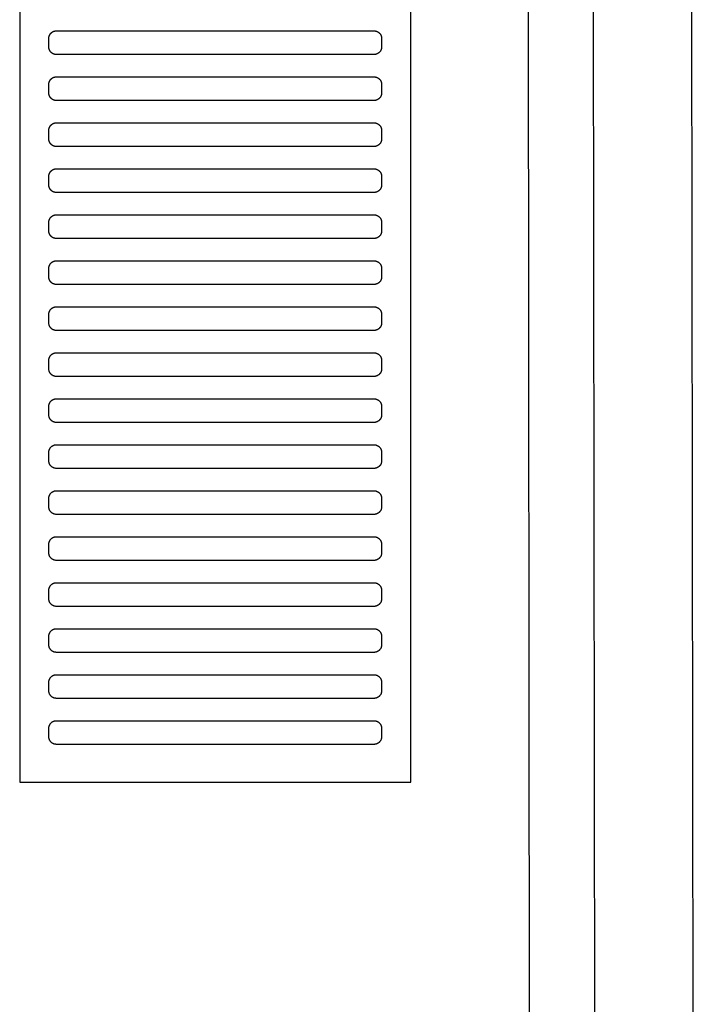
# Model space of a CAD drawing. Header units: millimetres. Extents: x -32221 to 212500, y 31663 to 93766.
# Tile 141 of 256: x 53340 to 53516, y 34678 to 34935. Entities that reach past the tile are written whole.
import ezdxf

# ---------------------------------------------------------------- set-up
doc = ezdxf.new("R2010")
doc.units = ezdxf.units.MM
doc.layers.add('Sciany', color=251, linetype='Continuous')
doc.layers.add('Wyposazenie', color=251, linetype='Continuous')

msp = doc.modelspace()

# ---------------------------------------------------------------- linework, layer by layer
at = {"layer": 'Sciany'}
for p, q in [((53473.738, 33799.575), (53470.289, 36608.752)), ((53490.795, 33782.558), (53487.174, 36606.467)), ((53516.395, 33757.032), (53512.937, 36601.406))]:
    msp.add_line(p, q, dxfattribs=at)
at = {"layer": 'Wyposazenie'}
for points in [[(53441.644, 34736.326), (53441.644, 36251.286), (53339.644, 36251.286), (53339.644, 34736.326)], [(53432.144, 34926.286), (53432.247, 34926.289), (53432.349, 34926.296), (53432.449, 34926.309), (53432.547, 34926.327), (53432.644, 34926.349), (53432.739, 34926.376), (53432.832, 34926.407), (53432.923, 34926.443), (53433.011, 34926.483), (53433.097, 34926.528), (53433.181, 34926.576), (53433.262, 34926.628), (53433.341, 34926.684), (53433.416, 34926.743), (53433.489, 34926.806), (53433.558, 34926.872), (53433.625, 34926.942), (53433.687, 34927.014), (53433.747, 34927.09), (53433.803, 34927.168), (53433.855, 34927.249), (53433.903, 34927.333), (53433.947, 34927.419), (53433.987, 34927.508), (53434.023, 34927.599), (53434.054, 34927.692), (53434.081, 34927.786), (53434.104, 34927.883), (53434.121, 34927.982), (53434.134, 34928.082), (53434.142, 34928.183), (53434.144, 34928.286), (53434.144, 34930.286), (53434.142, 34930.389), (53434.134, 34930.49), (53434.121, 34930.59), (53434.104, 34930.689), (53434.081, 34930.786), (53434.054, 34930.88), (53434.023, 34930.973), (53433.987, 34931.064), (53433.947, 34931.153), (53433.903, 34931.239), (53433.855, 34931.323), (53433.803, 34931.404), (53433.747, 34931.482), (53433.687, 34931.558), (53433.625, 34931.63), (53433.558, 34931.7), (53433.489, 34931.766), (53433.416, 34931.829), (53433.341, 34931.888), (53433.262, 34931.944), (53433.181, 34931.996), (53433.097, 34932.044), (53433.011, 34932.089), (53432.923, 34932.129), (53432.832, 34932.165), (53432.739, 34932.196), (53432.644, 34932.223), (53432.547, 34932.245), (53432.449, 34932.263), (53432.349, 34932.276), (53432.247, 34932.283), (53432.144, 34932.286), (53349.144, 34932.286), (53349.042, 34932.283), (53348.94, 34932.276), (53348.84, 34932.263), (53348.742, 34932.245), (53348.645, 34932.223), (53348.55, 34932.196), (53348.457, 34932.165), (53348.366, 34932.129), (53348.278, 34932.089), (53348.192, 34932.044), (53348.108, 34931.996), (53348.027, 34931.944), (53347.948, 34931.888), (53347.873, 34931.829), (53347.8, 34931.766), (53347.731, 34931.7), (53347.664, 34931.63), (53347.602, 34931.558), (53347.542, 34931.482), (53347.486, 34931.404), (53347.434, 34931.323), (53347.386, 34931.239), (53347.342, 34931.153), (53347.302, 34931.064), (53347.266, 34930.973), (53347.234, 34930.88), (53347.208, 34930.786), (53347.185, 34930.689), (53347.168, 34930.59), (53347.155, 34930.49), (53347.147, 34930.389), (53347.144, 34930.286), (53347.144, 34928.286), (53347.147, 34928.183), (53347.155, 34928.082), (53347.168, 34927.982), (53347.185, 34927.883), (53347.208, 34927.787), (53347.234, 34927.692), (53347.266, 34927.599), (53347.302, 34927.508), (53347.342, 34927.419), (53347.386, 34927.333), (53347.434, 34927.249), (53347.486, 34927.168), (53347.542, 34927.09), (53347.602, 34927.014), (53347.664, 34926.942), (53347.731, 34926.872), (53347.8, 34926.806), (53347.873, 34926.743), (53347.948, 34926.684), (53348.027, 34926.628), (53348.108, 34926.576), (53348.192, 34926.528), (53348.278, 34926.483), (53348.366, 34926.443), (53348.457, 34926.407), (53348.55, 34926.376), (53348.645, 34926.349), (53348.742, 34926.327), (53348.84, 34926.309), (53348.94, 34926.296), (53349.042, 34926.289), (53349.144, 34926.286)], [(53432.144, 34914.286), (53432.247, 34914.289), (53432.349, 34914.296), (53432.449, 34914.309), (53432.547, 34914.327), (53432.644, 34914.349), (53432.739, 34914.376), (53432.832, 34914.407), (53432.923, 34914.443), (53433.011, 34914.483), (53433.097, 34914.528), (53433.181, 34914.576), (53433.262, 34914.628), (53433.341, 34914.684), (53433.416, 34914.743), (53433.489, 34914.806), (53433.558, 34914.872), (53433.625, 34914.942), (53433.687, 34915.014), (53433.747, 34915.09), (53433.803, 34915.168), (53433.855, 34915.249), (53433.903, 34915.333), (53433.947, 34915.419), (53433.987, 34915.508), (53434.023, 34915.599), (53434.054, 34915.692), (53434.081, 34915.787), (53434.104, 34915.883), (53434.121, 34915.982), (53434.134, 34916.082), (53434.142, 34916.183), (53434.144, 34916.286), (53434.144, 34918.286), (53434.142, 34918.389), (53434.134, 34918.49), (53434.121, 34918.59), (53434.104, 34918.689), (53434.081, 34918.786), (53434.054, 34918.88), (53434.023, 34918.973), (53433.987, 34919.064), (53433.947, 34919.153), (53433.903, 34919.239), (53433.855, 34919.323), (53433.803, 34919.404), (53433.747, 34919.482), (53433.687, 34919.558), (53433.625, 34919.63), (53433.558, 34919.7), (53433.489, 34919.766), (53433.416, 34919.829), (53433.341, 34919.888), (53433.262, 34919.944), (53433.181, 34919.996), (53433.097, 34920.044), (53433.011, 34920.089), (53432.923, 34920.129), (53432.832, 34920.165), (53432.739, 34920.196), (53432.644, 34920.223), (53432.547, 34920.245), (53432.449, 34920.263), (53432.349, 34920.276), (53432.247, 34920.283), (53432.144, 34920.286), (53349.144, 34920.286), (53349.042, 34920.283), (53348.94, 34920.276), (53348.84, 34920.263), (53348.742, 34920.245), (53348.645, 34920.223), (53348.55, 34920.196), (53348.457, 34920.165), (53348.366, 34920.129), (53348.278, 34920.089), (53348.192, 34920.044), (53348.108, 34919.996), (53348.027, 34919.944), (53347.948, 34919.888), (53347.873, 34919.829), (53347.8, 34919.766), (53347.731, 34919.7), (53347.664, 34919.63), (53347.602, 34919.558), (53347.542, 34919.482), (53347.486, 34919.404), (53347.434, 34919.323), (53347.386, 34919.239), (53347.342, 34919.153), (53347.302, 34919.064), (53347.266, 34918.973), (53347.234, 34918.88), (53347.208, 34918.786), (53347.185, 34918.689), (53347.168, 34918.59), (53347.155, 34918.49), (53347.147, 34918.389), (53347.144, 34918.286), (53347.144, 34916.286), (53347.147, 34916.183), (53347.155, 34916.082), (53347.168, 34915.982), (53347.185, 34915.883), (53347.208, 34915.787), (53347.234, 34915.692), (53347.266, 34915.599), (53347.302, 34915.508), (53347.342, 34915.419), (53347.386, 34915.333), (53347.434, 34915.249), (53347.486, 34915.168), (53347.542, 34915.09), (53347.602, 34915.014), (53347.664, 34914.942), (53347.731, 34914.872), (53347.8, 34914.806), (53347.873, 34914.743), (53347.948, 34914.684), (53348.027, 34914.628), (53348.108, 34914.576), (53348.192, 34914.528), (53348.278, 34914.483), (53348.366, 34914.443), (53348.457, 34914.407), (53348.55, 34914.376), (53348.645, 34914.349), (53348.742, 34914.327), (53348.84, 34914.309), (53348.94, 34914.296), (53349.042, 34914.289), (53349.144, 34914.286)], [(53432.144, 34902.286), (53432.247, 34902.289), (53432.349, 34902.296), (53432.449, 34902.309), (53432.547, 34902.327), (53432.644, 34902.349), (53432.739, 34902.376), (53432.832, 34902.407), (53432.923, 34902.443), (53433.011, 34902.483), (53433.097, 34902.528), (53433.181, 34902.576), (53433.262, 34902.628), (53433.341, 34902.684), (53433.416, 34902.743), (53433.489, 34902.806), (53433.558, 34902.872), (53433.625, 34902.942), (53433.687, 34903.014), (53433.747, 34903.09), (53433.803, 34903.168), (53433.855, 34903.249), (53433.903, 34903.333), (53433.947, 34903.419), (53433.987, 34903.508), (53434.023, 34903.599), (53434.054, 34903.692), (53434.081, 34903.787), (53434.104, 34903.883), (53434.121, 34903.982), (53434.134, 34904.082), (53434.142, 34904.183), (53434.144, 34904.286), (53434.144, 34906.286), (53434.142, 34906.389), (53434.134, 34906.49), (53434.121, 34906.59), (53434.104, 34906.689), (53434.081, 34906.786), (53434.054, 34906.88), (53434.023, 34906.973), (53433.987, 34907.064), (53433.947, 34907.153), (53433.903, 34907.239), (53433.855, 34907.323), (53433.803, 34907.404), (53433.747, 34907.482), (53433.687, 34907.558), (53433.625, 34907.63), (53433.558, 34907.7), (53433.489, 34907.766), (53433.416, 34907.829), (53433.341, 34907.888), (53433.262, 34907.944), (53433.181, 34907.996), (53433.097, 34908.044), (53433.011, 34908.089), (53432.923, 34908.129), (53432.832, 34908.165), (53432.739, 34908.196), (53432.644, 34908.223), (53432.547, 34908.245), (53432.449, 34908.263), (53432.349, 34908.276), (53432.247, 34908.283), (53432.144, 34908.286), (53349.144, 34908.286), (53349.042, 34908.283), (53348.94, 34908.276), (53348.84, 34908.263), (53348.742, 34908.245), (53348.645, 34908.223), (53348.55, 34908.196), (53348.457, 34908.165), (53348.366, 34908.129), (53348.278, 34908.089), (53348.192, 34908.044), (53348.108, 34907.996), (53348.027, 34907.944), (53347.948, 34907.888), (53347.873, 34907.829), (53347.8, 34907.766), (53347.731, 34907.7), (53347.664, 34907.63), (53347.602, 34907.558), (53347.542, 34907.482), (53347.486, 34907.404), (53347.434, 34907.323), (53347.386, 34907.239), (53347.342, 34907.153), (53347.302, 34907.064), (53347.266, 34906.973), (53347.234, 34906.88), (53347.208, 34906.786), (53347.185, 34906.689), (53347.168, 34906.59), (53347.155, 34906.49), (53347.147, 34906.389), (53347.144, 34906.286), (53347.144, 34904.286), (53347.147, 34904.183), (53347.155, 34904.082), (53347.168, 34903.982), (53347.185, 34903.883), (53347.208, 34903.787), (53347.234, 34903.692), (53347.266, 34903.599), (53347.302, 34903.508), (53347.342, 34903.419), (53347.386, 34903.333), (53347.434, 34903.249), (53347.486, 34903.168), (53347.542, 34903.09), (53347.602, 34903.014), (53347.664, 34902.942), (53347.731, 34902.872), (53347.8, 34902.806), (53347.873, 34902.743), (53347.948, 34902.684), (53348.027, 34902.628), (53348.108, 34902.576), (53348.192, 34902.528), (53348.278, 34902.483), (53348.366, 34902.443), (53348.457, 34902.407), (53348.55, 34902.376), (53348.645, 34902.349), (53348.742, 34902.327), (53348.84, 34902.309), (53348.94, 34902.296), (53349.042, 34902.289), (53349.144, 34902.286)], [(53432.144, 34890.286), (53432.247, 34890.289), (53432.349, 34890.296), (53432.449, 34890.309), (53432.547, 34890.327), (53432.644, 34890.349), (53432.739, 34890.376), (53432.832, 34890.407), (53432.923, 34890.443), (53433.011, 34890.483), (53433.097, 34890.528), (53433.181, 34890.576), (53433.262, 34890.628), (53433.341, 34890.684), (53433.416, 34890.743), (53433.489, 34890.806), (53433.558, 34890.872), (53433.625, 34890.942), (53433.687, 34891.014), (53433.747, 34891.09), (53433.803, 34891.168), (53433.855, 34891.249), (53433.903, 34891.333), (53433.947, 34891.419), (53433.987, 34891.508), (53434.023, 34891.599), (53434.054, 34891.692), (53434.081, 34891.787), (53434.104, 34891.883), (53434.121, 34891.982), (53434.134, 34892.082), (53434.142, 34892.183), (53434.144, 34892.286), (53434.144, 34894.286), (53434.142, 34894.389), (53434.134, 34894.49), (53434.121, 34894.59), (53434.104, 34894.689), (53434.081, 34894.786), (53434.054, 34894.88), (53434.023, 34894.973), (53433.987, 34895.064), (53433.947, 34895.153), (53433.903, 34895.239), (53433.855, 34895.323), (53433.803, 34895.404), (53433.747, 34895.482), (53433.687, 34895.558), (53433.625, 34895.63), (53433.558, 34895.7), (53433.489, 34895.766), (53433.416, 34895.829), (53433.341, 34895.888), (53433.262, 34895.944), (53433.181, 34895.996), (53433.097, 34896.044), (53433.011, 34896.089), (53432.923, 34896.129), (53432.832, 34896.165), (53432.739, 34896.196), (53432.644, 34896.223), (53432.547, 34896.245), (53432.449, 34896.263), (53432.349, 34896.276), (53432.247, 34896.283), (53432.144, 34896.286), (53349.144, 34896.286), (53349.042, 34896.283), (53348.94, 34896.276), (53348.84, 34896.263), (53348.742, 34896.245), (53348.645, 34896.223), (53348.55, 34896.196), (53348.457, 34896.165), (53348.366, 34896.129), (53348.278, 34896.089), (53348.192, 34896.044), (53348.108, 34895.996), (53348.027, 34895.944), (53347.948, 34895.888), (53347.873, 34895.829), (53347.8, 34895.766), (53347.731, 34895.7), (53347.664, 34895.63), (53347.602, 34895.558), (53347.542, 34895.482), (53347.486, 34895.404), (53347.434, 34895.323), (53347.386, 34895.239), (53347.342, 34895.153), (53347.302, 34895.064), (53347.266, 34894.973), (53347.234, 34894.88), (53347.208, 34894.786), (53347.185, 34894.689), (53347.168, 34894.59), (53347.155, 34894.49), (53347.147, 34894.389), (53347.144, 34894.286), (53347.144, 34892.286), (53347.147, 34892.183), (53347.155, 34892.082), (53347.168, 34891.982), (53347.185, 34891.883), (53347.208, 34891.787), (53347.234, 34891.692), (53347.266, 34891.599), (53347.302, 34891.508), (53347.342, 34891.419), (53347.386, 34891.333), (53347.434, 34891.249), (53347.486, 34891.168), (53347.542, 34891.09), (53347.602, 34891.014), (53347.664, 34890.942), (53347.731, 34890.872), (53347.8, 34890.806), (53347.873, 34890.743), (53347.948, 34890.684), (53348.027, 34890.628), (53348.108, 34890.576), (53348.192, 34890.528), (53348.278, 34890.483), (53348.366, 34890.443), (53348.457, 34890.407), (53348.55, 34890.376), (53348.645, 34890.349), (53348.742, 34890.327), (53348.84, 34890.309), (53348.94, 34890.296), (53349.042, 34890.289), (53349.144, 34890.286)], [(53432.144, 34878.286), (53432.247, 34878.289), (53432.349, 34878.296), (53432.449, 34878.309), (53432.547, 34878.327), (53432.644, 34878.349), (53432.739, 34878.376), (53432.832, 34878.407), (53432.923, 34878.443), (53433.011, 34878.483), (53433.097, 34878.528), (53433.181, 34878.576), (53433.262, 34878.628), (53433.341, 34878.684), (53433.416, 34878.743), (53433.489, 34878.806), (53433.558, 34878.872), (53433.625, 34878.942), (53433.687, 34879.014), (53433.747, 34879.09), (53433.803, 34879.168), (53433.855, 34879.249), (53433.903, 34879.333), (53433.947, 34879.419), (53433.987, 34879.508), (53434.023, 34879.599), (53434.054, 34879.692), (53434.081, 34879.787), (53434.104, 34879.883), (53434.121, 34879.982), (53434.134, 34880.082), (53434.142, 34880.183), (53434.144, 34880.286), (53434.144, 34882.286), (53434.142, 34882.389), (53434.134, 34882.49), (53434.121, 34882.59), (53434.104, 34882.689), (53434.081, 34882.786), (53434.054, 34882.88), (53434.023, 34882.973), (53433.987, 34883.064), (53433.947, 34883.153), (53433.903, 34883.239), (53433.855, 34883.323), (53433.803, 34883.404), (53433.747, 34883.482), (53433.687, 34883.558), (53433.625, 34883.63), (53433.558, 34883.7), (53433.489, 34883.766), (53433.416, 34883.829), (53433.341, 34883.888), (53433.262, 34883.944), (53433.181, 34883.996), (53433.097, 34884.044), (53433.011, 34884.089), (53432.923, 34884.129), (53432.832, 34884.165), (53432.739, 34884.196), (53432.644, 34884.223), (53432.547, 34884.245), (53432.449, 34884.263), (53432.349, 34884.276), (53432.247, 34884.283), (53432.144, 34884.286), (53349.144, 34884.286), (53349.042, 34884.283), (53348.94, 34884.276), (53348.84, 34884.263), (53348.742, 34884.245), (53348.645, 34884.223), (53348.55, 34884.196), (53348.457, 34884.165), (53348.366, 34884.129), (53348.278, 34884.089), (53348.192, 34884.044), (53348.108, 34883.996), (53348.027, 34883.944), (53347.948, 34883.888), (53347.873, 34883.829), (53347.8, 34883.766), (53347.731, 34883.7), (53347.664, 34883.63), (53347.602, 34883.558), (53347.542, 34883.482), (53347.486, 34883.404), (53347.434, 34883.323), (53347.386, 34883.239), (53347.342, 34883.153), (53347.302, 34883.064), (53347.266, 34882.973), (53347.234, 34882.88), (53347.208, 34882.786), (53347.185, 34882.689), (53347.168, 34882.59), (53347.155, 34882.49), (53347.147, 34882.389), (53347.144, 34882.286), (53347.144, 34880.286), (53347.147, 34880.183), (53347.155, 34880.082), (53347.168, 34879.982), (53347.185, 34879.883), (53347.208, 34879.787), (53347.234, 34879.692), (53347.266, 34879.599), (53347.302, 34879.508), (53347.342, 34879.419), (53347.386, 34879.333), (53347.434, 34879.249), (53347.486, 34879.168), (53347.542, 34879.09), (53347.602, 34879.014), (53347.664, 34878.942), (53347.731, 34878.872), (53347.8, 34878.806), (53347.873, 34878.743), (53347.948, 34878.684), (53348.027, 34878.628), (53348.108, 34878.576), (53348.192, 34878.528), (53348.278, 34878.483), (53348.366, 34878.443), (53348.457, 34878.407), (53348.55, 34878.376), (53348.645, 34878.349), (53348.742, 34878.327), (53348.84, 34878.309), (53348.94, 34878.296), (53349.042, 34878.289), (53349.144, 34878.286)], [(53432.144, 34866.286), (53432.247, 34866.289), (53432.349, 34866.296), (53432.449, 34866.309), (53432.547, 34866.327), (53432.644, 34866.349), (53432.739, 34866.376), (53432.832, 34866.407), (53432.923, 34866.443), (53433.011, 34866.483), (53433.097, 34866.528), (53433.181, 34866.576), (53433.262, 34866.628), (53433.341, 34866.684), (53433.416, 34866.743), (53433.489, 34866.806), (53433.558, 34866.872), (53433.625, 34866.942), (53433.687, 34867.014), (53433.747, 34867.09), (53433.803, 34867.168), (53433.855, 34867.249), (53433.903, 34867.333), (53433.947, 34867.419), (53433.987, 34867.508), (53434.023, 34867.599), (53434.054, 34867.692), (53434.081, 34867.787), (53434.104, 34867.883), (53434.121, 34867.982), (53434.134, 34868.082), (53434.142, 34868.183), (53434.144, 34868.286), (53434.144, 34870.286), (53434.142, 34870.389), (53434.134, 34870.49), (53434.121, 34870.59), (53434.104, 34870.689), (53434.081, 34870.786), (53434.054, 34870.88), (53434.023, 34870.973), (53433.987, 34871.064), (53433.947, 34871.153), (53433.903, 34871.239), (53433.855, 34871.323), (53433.803, 34871.404), (53433.747, 34871.482), (53433.687, 34871.558), (53433.625, 34871.63), (53433.558, 34871.7), (53433.489, 34871.766), (53433.416, 34871.829), (53433.341, 34871.888), (53433.262, 34871.944), (53433.181, 34871.996), (53433.097, 34872.044), (53433.011, 34872.089), (53432.923, 34872.129), (53432.832, 34872.165), (53432.739, 34872.196), (53432.644, 34872.223), (53432.547, 34872.245), (53432.449, 34872.263), (53432.349, 34872.276), (53432.247, 34872.283), (53432.144, 34872.286), (53349.144, 34872.286), (53349.042, 34872.283), (53348.94, 34872.276), (53348.84, 34872.263), (53348.742, 34872.245), (53348.645, 34872.223), (53348.55, 34872.196), (53348.457, 34872.165), (53348.366, 34872.129), (53348.278, 34872.089), (53348.192, 34872.044), (53348.108, 34871.996), (53348.027, 34871.944), (53347.948, 34871.888), (53347.873, 34871.829), (53347.8, 34871.766), (53347.731, 34871.7), (53347.664, 34871.63), (53347.602, 34871.558), (53347.542, 34871.482), (53347.486, 34871.404), (53347.434, 34871.323), (53347.386, 34871.239), (53347.342, 34871.153), (53347.302, 34871.064), (53347.266, 34870.973), (53347.234, 34870.88), (53347.208, 34870.786), (53347.185, 34870.689), (53347.168, 34870.59), (53347.155, 34870.49), (53347.147, 34870.389), (53347.144, 34870.286), (53347.144, 34868.286), (53347.147, 34868.183), (53347.155, 34868.082), (53347.168, 34867.982), (53347.185, 34867.883), (53347.208, 34867.787), (53347.234, 34867.692), (53347.266, 34867.599), (53347.302, 34867.508), (53347.342, 34867.419), (53347.386, 34867.333), (53347.434, 34867.249), (53347.486, 34867.168), (53347.542, 34867.09), (53347.602, 34867.014), (53347.664, 34866.942), (53347.731, 34866.872), (53347.8, 34866.806), (53347.873, 34866.743), (53347.948, 34866.684), (53348.027, 34866.628), (53348.108, 34866.576), (53348.192, 34866.528), (53348.278, 34866.483), (53348.366, 34866.443), (53348.457, 34866.407), (53348.55, 34866.376), (53348.645, 34866.349), (53348.742, 34866.327), (53348.84, 34866.309), (53348.94, 34866.296), (53349.042, 34866.289), (53349.144, 34866.286)], [(53432.144, 34854.286), (53432.247, 34854.289), (53432.349, 34854.296), (53432.449, 34854.309), (53432.547, 34854.327), (53432.644, 34854.349), (53432.739, 34854.376), (53432.832, 34854.407), (53432.923, 34854.443), (53433.011, 34854.483), (53433.097, 34854.528), (53433.181, 34854.576), (53433.262, 34854.628), (53433.341, 34854.684), (53433.416, 34854.743), (53433.489, 34854.806), (53433.558, 34854.872), (53433.625, 34854.942), (53433.687, 34855.014), (53433.747, 34855.09), (53433.803, 34855.168), (53433.855, 34855.249), (53433.903, 34855.333), (53433.947, 34855.419), (53433.987, 34855.508), (53434.023, 34855.599), (53434.054, 34855.692), (53434.081, 34855.786), (53434.104, 34855.883), (53434.121, 34855.982), (53434.134, 34856.082), (53434.142, 34856.183), (53434.144, 34856.286), (53434.144, 34858.286), (53434.142, 34858.389), (53434.134, 34858.49), (53434.121, 34858.59), (53434.104, 34858.689), (53434.081, 34858.785), (53434.054, 34858.88), (53434.023, 34858.973), (53433.987, 34859.064), (53433.947, 34859.153), (53433.903, 34859.239), (53433.855, 34859.323), (53433.803, 34859.404), (53433.747, 34859.482), (53433.687, 34859.558), (53433.625, 34859.63), (53433.558, 34859.7), (53433.489, 34859.766), (53433.416, 34859.829), (53433.341, 34859.888), (53433.262, 34859.944), (53433.181, 34859.996), (53433.097, 34860.044), (53433.011, 34860.089), (53432.923, 34860.129), (53432.832, 34860.165), (53432.739, 34860.196), (53432.644, 34860.223), (53432.547, 34860.245), (53432.449, 34860.263), (53432.349, 34860.276), (53432.247, 34860.283), (53432.144, 34860.286), (53349.144, 34860.286), (53349.042, 34860.283), (53348.94, 34860.276), (53348.84, 34860.263), (53348.742, 34860.245), (53348.645, 34860.223), (53348.55, 34860.196), (53348.457, 34860.165), (53348.366, 34860.129), (53348.278, 34860.089), (53348.192, 34860.044), (53348.108, 34859.996), (53348.027, 34859.944), (53347.948, 34859.888), (53347.873, 34859.829), (53347.8, 34859.766), (53347.731, 34859.7), (53347.664, 34859.63), (53347.602, 34859.558), (53347.542, 34859.482), (53347.486, 34859.404), (53347.434, 34859.323), (53347.386, 34859.239), (53347.342, 34859.153), (53347.302, 34859.064), (53347.266, 34858.973), (53347.234, 34858.88), (53347.208, 34858.786), (53347.185, 34858.689), (53347.168, 34858.59), (53347.155, 34858.49), (53347.147, 34858.389), (53347.144, 34858.286), (53347.144, 34856.286), (53347.147, 34856.183), (53347.155, 34856.082), (53347.168, 34855.982), (53347.185, 34855.883), (53347.208, 34855.787), (53347.234, 34855.692), (53347.266, 34855.599), (53347.302, 34855.508), (53347.342, 34855.419), (53347.386, 34855.333), (53347.434, 34855.249), (53347.486, 34855.168), (53347.542, 34855.09), (53347.602, 34855.014), (53347.664, 34854.942), (53347.731, 34854.872), (53347.8, 34854.806), (53347.873, 34854.743), (53347.948, 34854.684), (53348.027, 34854.628), (53348.108, 34854.576), (53348.192, 34854.528), (53348.278, 34854.483), (53348.366, 34854.443), (53348.457, 34854.407), (53348.55, 34854.376), (53348.645, 34854.349), (53348.742, 34854.327), (53348.84, 34854.309), (53348.94, 34854.296), (53349.042, 34854.289), (53349.144, 34854.286)], [(53432.144, 34842.286), (53432.247, 34842.289), (53432.349, 34842.296), (53432.449, 34842.309), (53432.547, 34842.327), (53432.644, 34842.349), (53432.739, 34842.376), (53432.832, 34842.407), (53432.923, 34842.443), (53433.011, 34842.483), (53433.097, 34842.528), (53433.181, 34842.576), (53433.262, 34842.628), (53433.341, 34842.684), (53433.416, 34842.743), (53433.489, 34842.806), (53433.558, 34842.872), (53433.625, 34842.942), (53433.687, 34843.014), (53433.747, 34843.09), (53433.803, 34843.168), (53433.855, 34843.249), (53433.903, 34843.333), (53433.947, 34843.419), (53433.987, 34843.508), (53434.023, 34843.599), (53434.054, 34843.692), (53434.081, 34843.786), (53434.104, 34843.883), (53434.121, 34843.982), (53434.134, 34844.082), (53434.142, 34844.183), (53434.144, 34844.286), (53434.144, 34846.286), (53434.142, 34846.389), (53434.134, 34846.49), (53434.121, 34846.59), (53434.104, 34846.689), (53434.081, 34846.785), (53434.054, 34846.88), (53434.023, 34846.973), (53433.987, 34847.064), (53433.947, 34847.153), (53433.903, 34847.239), (53433.855, 34847.323), (53433.803, 34847.404), (53433.747, 34847.482), (53433.687, 34847.558), (53433.625, 34847.63), (53433.558, 34847.7), (53433.489, 34847.766), (53433.416, 34847.829), (53433.341, 34847.888), (53433.262, 34847.944), (53433.181, 34847.996), (53433.097, 34848.044), (53433.011, 34848.089), (53432.923, 34848.129), (53432.832, 34848.165), (53432.739, 34848.196), (53432.644, 34848.223), (53432.547, 34848.245), (53432.449, 34848.263), (53432.349, 34848.276), (53432.247, 34848.283), (53432.144, 34848.286), (53349.144, 34848.286), (53349.042, 34848.283), (53348.94, 34848.276), (53348.84, 34848.263), (53348.742, 34848.245), (53348.645, 34848.223), (53348.55, 34848.196), (53348.457, 34848.165), (53348.366, 34848.129), (53348.278, 34848.089), (53348.192, 34848.044), (53348.108, 34847.996), (53348.027, 34847.944), (53347.948, 34847.888), (53347.873, 34847.829), (53347.8, 34847.766), (53347.731, 34847.7), (53347.664, 34847.63), (53347.602, 34847.558), (53347.542, 34847.482), (53347.486, 34847.404), (53347.434, 34847.323), (53347.386, 34847.239), (53347.342, 34847.153), (53347.302, 34847.064), (53347.266, 34846.973), (53347.234, 34846.88), (53347.208, 34846.786), (53347.185, 34846.689), (53347.168, 34846.59), (53347.155, 34846.49), (53347.147, 34846.389), (53347.144, 34846.286), (53347.144, 34844.286), (53347.147, 34844.183), (53347.155, 34844.082), (53347.168, 34843.982), (53347.185, 34843.883), (53347.208, 34843.787), (53347.234, 34843.692), (53347.266, 34843.599), (53347.302, 34843.508), (53347.342, 34843.419), (53347.386, 34843.333), (53347.434, 34843.249), (53347.486, 34843.168), (53347.542, 34843.09), (53347.602, 34843.014), (53347.664, 34842.942), (53347.731, 34842.872), (53347.8, 34842.806), (53347.873, 34842.743), (53347.948, 34842.684), (53348.027, 34842.628), (53348.108, 34842.576), (53348.192, 34842.528), (53348.278, 34842.483), (53348.366, 34842.443), (53348.457, 34842.407), (53348.55, 34842.376), (53348.645, 34842.349), (53348.742, 34842.327), (53348.84, 34842.309), (53348.94, 34842.296), (53349.042, 34842.289), (53349.144, 34842.286)], [(53432.144, 34830.286), (53432.247, 34830.289), (53432.349, 34830.296), (53432.449, 34830.309), (53432.547, 34830.327), (53432.644, 34830.349), (53432.739, 34830.376), (53432.832, 34830.407), (53432.923, 34830.443), (53433.011, 34830.483), (53433.097, 34830.528), (53433.181, 34830.576), (53433.262, 34830.628), (53433.341, 34830.684), (53433.416, 34830.743), (53433.489, 34830.806), (53433.558, 34830.872), (53433.625, 34830.942), (53433.687, 34831.014), (53433.747, 34831.09), (53433.803, 34831.168), (53433.855, 34831.249), (53433.903, 34831.333), (53433.947, 34831.419), (53433.987, 34831.508), (53434.023, 34831.599), (53434.054, 34831.692), (53434.081, 34831.786), (53434.104, 34831.883), (53434.121, 34831.982), (53434.134, 34832.082), (53434.142, 34832.183), (53434.144, 34832.286), (53434.144, 34834.286), (53434.142, 34834.389), (53434.134, 34834.49), (53434.121, 34834.59), (53434.104, 34834.689), (53434.081, 34834.785), (53434.054, 34834.88), (53434.023, 34834.973), (53433.987, 34835.064), (53433.947, 34835.153), (53433.903, 34835.239), (53433.855, 34835.323), (53433.803, 34835.404), (53433.747, 34835.482), (53433.687, 34835.558), (53433.625, 34835.63), (53433.558, 34835.7), (53433.489, 34835.766), (53433.416, 34835.829), (53433.341, 34835.888), (53433.262, 34835.944), (53433.181, 34835.996), (53433.097, 34836.044), (53433.011, 34836.089), (53432.923, 34836.129), (53432.832, 34836.165), (53432.739, 34836.196), (53432.644, 34836.223), (53432.547, 34836.245), (53432.449, 34836.263), (53432.349, 34836.276), (53432.247, 34836.283), (53432.144, 34836.286), (53349.144, 34836.286), (53349.042, 34836.283), (53348.94, 34836.276), (53348.84, 34836.263), (53348.742, 34836.245), (53348.645, 34836.223), (53348.55, 34836.196), (53348.457, 34836.165), (53348.366, 34836.129), (53348.278, 34836.089), (53348.192, 34836.044), (53348.108, 34835.996), (53348.027, 34835.944), (53347.948, 34835.888), (53347.873, 34835.829), (53347.8, 34835.766), (53347.731, 34835.7), (53347.664, 34835.63), (53347.602, 34835.558), (53347.542, 34835.482), (53347.486, 34835.404), (53347.434, 34835.323), (53347.386, 34835.239), (53347.342, 34835.153), (53347.302, 34835.064), (53347.266, 34834.973), (53347.234, 34834.88), (53347.208, 34834.786), (53347.185, 34834.689), (53347.168, 34834.59), (53347.155, 34834.49), (53347.147, 34834.389), (53347.144, 34834.286), (53347.144, 34832.286), (53347.147, 34832.183), (53347.155, 34832.082), (53347.168, 34831.982), (53347.185, 34831.883), (53347.208, 34831.787), (53347.234, 34831.692), (53347.266, 34831.599), (53347.302, 34831.508), (53347.342, 34831.419), (53347.386, 34831.333), (53347.434, 34831.249), (53347.486, 34831.168), (53347.542, 34831.09), (53347.602, 34831.014), (53347.664, 34830.942), (53347.731, 34830.872), (53347.8, 34830.806), (53347.873, 34830.743), (53347.948, 34830.684), (53348.027, 34830.628), (53348.108, 34830.576), (53348.192, 34830.528), (53348.278, 34830.483), (53348.366, 34830.443), (53348.457, 34830.407), (53348.55, 34830.376), (53348.645, 34830.349), (53348.742, 34830.327), (53348.84, 34830.309), (53348.94, 34830.296), (53349.042, 34830.289), (53349.144, 34830.286)], [(53432.144, 34818.286), (53432.247, 34818.289), (53432.349, 34818.296), (53432.449, 34818.309), (53432.547, 34818.327), (53432.644, 34818.349), (53432.739, 34818.376), (53432.832, 34818.407), (53432.923, 34818.443), (53433.011, 34818.483), (53433.097, 34818.528), (53433.181, 34818.576), (53433.262, 34818.628), (53433.341, 34818.684), (53433.416, 34818.743), (53433.489, 34818.806), (53433.558, 34818.872), (53433.625, 34818.942), (53433.687, 34819.014), (53433.747, 34819.09), (53433.803, 34819.168), (53433.855, 34819.249), (53433.903, 34819.333), (53433.947, 34819.419), (53433.987, 34819.508), (53434.023, 34819.599), (53434.054, 34819.692), (53434.081, 34819.786), (53434.104, 34819.883), (53434.121, 34819.982), (53434.134, 34820.082), (53434.142, 34820.183), (53434.144, 34820.286), (53434.144, 34822.286), (53434.142, 34822.389), (53434.134, 34822.49), (53434.121, 34822.59), (53434.104, 34822.689), (53434.081, 34822.785), (53434.054, 34822.88), (53434.023, 34822.973), (53433.987, 34823.064), (53433.947, 34823.153), (53433.903, 34823.239), (53433.855, 34823.323), (53433.803, 34823.404), (53433.747, 34823.482), (53433.687, 34823.558), (53433.625, 34823.63), (53433.558, 34823.7), (53433.489, 34823.766), (53433.416, 34823.829), (53433.341, 34823.888), (53433.262, 34823.944), (53433.181, 34823.996), (53433.097, 34824.044), (53433.011, 34824.089), (53432.923, 34824.129), (53432.832, 34824.165), (53432.739, 34824.196), (53432.644, 34824.223), (53432.547, 34824.245), (53432.449, 34824.263), (53432.349, 34824.276), (53432.247, 34824.283), (53432.144, 34824.286), (53349.144, 34824.286), (53349.042, 34824.283), (53348.94, 34824.276), (53348.84, 34824.263), (53348.742, 34824.245), (53348.645, 34824.223), (53348.55, 34824.196), (53348.457, 34824.165), (53348.366, 34824.129), (53348.278, 34824.089), (53348.192, 34824.044), (53348.108, 34823.996), (53348.027, 34823.944), (53347.948, 34823.888), (53347.873, 34823.829), (53347.8, 34823.766), (53347.731, 34823.7), (53347.664, 34823.63), (53347.602, 34823.558), (53347.542, 34823.482), (53347.486, 34823.404), (53347.434, 34823.323), (53347.386, 34823.239), (53347.342, 34823.153), (53347.302, 34823.064), (53347.266, 34822.973), (53347.234, 34822.88), (53347.208, 34822.786), (53347.185, 34822.689), (53347.168, 34822.59), (53347.155, 34822.49), (53347.147, 34822.389), (53347.144, 34822.286), (53347.144, 34820.286), (53347.147, 34820.183), (53347.155, 34820.082), (53347.168, 34819.982), (53347.185, 34819.883), (53347.208, 34819.787), (53347.234, 34819.692), (53347.266, 34819.599), (53347.302, 34819.508), (53347.342, 34819.419), (53347.386, 34819.333), (53347.434, 34819.249), (53347.486, 34819.168), (53347.542, 34819.09), (53347.602, 34819.014), (53347.664, 34818.942), (53347.731, 34818.872), (53347.8, 34818.806), (53347.873, 34818.743), (53347.948, 34818.684), (53348.027, 34818.628), (53348.108, 34818.576), (53348.192, 34818.528), (53348.278, 34818.483), (53348.366, 34818.443), (53348.457, 34818.407), (53348.55, 34818.376), (53348.645, 34818.349), (53348.742, 34818.327), (53348.84, 34818.309), (53348.94, 34818.296), (53349.042, 34818.289), (53349.144, 34818.286)], [(53432.144, 34806.286), (53432.247, 34806.289), (53432.349, 34806.296), (53432.449, 34806.309), (53432.547, 34806.327), (53432.644, 34806.349), (53432.739, 34806.376), (53432.832, 34806.407), (53432.923, 34806.443), (53433.011, 34806.483), (53433.097, 34806.528), (53433.181, 34806.576), (53433.262, 34806.628), (53433.341, 34806.684), (53433.416, 34806.743), (53433.489, 34806.806), (53433.558, 34806.872), (53433.625, 34806.942), (53433.687, 34807.014), (53433.747, 34807.09), (53433.803, 34807.168), (53433.855, 34807.249), (53433.903, 34807.333), (53433.947, 34807.419), (53433.987, 34807.508), (53434.023, 34807.599), (53434.054, 34807.692), (53434.081, 34807.786), (53434.104, 34807.883), (53434.121, 34807.982), (53434.134, 34808.082), (53434.142, 34808.183), (53434.144, 34808.286), (53434.144, 34810.286), (53434.142, 34810.389), (53434.134, 34810.49), (53434.121, 34810.59), (53434.104, 34810.689), (53434.081, 34810.785), (53434.054, 34810.88), (53434.023, 34810.973), (53433.987, 34811.064), (53433.947, 34811.153), (53433.903, 34811.239), (53433.855, 34811.323), (53433.803, 34811.404), (53433.747, 34811.482), (53433.687, 34811.558), (53433.625, 34811.63), (53433.558, 34811.7), (53433.489, 34811.766), (53433.416, 34811.829), (53433.341, 34811.888), (53433.262, 34811.944), (53433.181, 34811.996), (53433.097, 34812.044), (53433.011, 34812.089), (53432.923, 34812.129), (53432.832, 34812.165), (53432.739, 34812.196), (53432.644, 34812.223), (53432.547, 34812.245), (53432.449, 34812.263), (53432.349, 34812.276), (53432.247, 34812.283), (53432.144, 34812.286), (53349.144, 34812.286), (53349.042, 34812.283), (53348.94, 34812.276), (53348.84, 34812.263), (53348.742, 34812.245), (53348.645, 34812.223), (53348.55, 34812.196), (53348.457, 34812.165), (53348.366, 34812.129), (53348.278, 34812.089), (53348.192, 34812.044), (53348.108, 34811.996), (53348.027, 34811.944), (53347.948, 34811.888), (53347.873, 34811.829), (53347.8, 34811.766), (53347.731, 34811.7), (53347.664, 34811.63), (53347.602, 34811.558), (53347.542, 34811.482), (53347.486, 34811.404), (53347.434, 34811.323), (53347.386, 34811.239), (53347.342, 34811.153), (53347.302, 34811.064), (53347.266, 34810.973), (53347.234, 34810.88), (53347.208, 34810.786), (53347.185, 34810.689), (53347.168, 34810.59), (53347.155, 34810.49), (53347.147, 34810.389), (53347.144, 34810.286), (53347.144, 34808.286), (53347.147, 34808.183), (53347.155, 34808.082), (53347.168, 34807.982), (53347.185, 34807.883), (53347.208, 34807.787), (53347.234, 34807.692), (53347.266, 34807.599), (53347.302, 34807.508), (53347.342, 34807.419), (53347.386, 34807.333), (53347.434, 34807.249), (53347.486, 34807.168), (53347.542, 34807.09), (53347.602, 34807.014), (53347.664, 34806.942), (53347.731, 34806.872), (53347.8, 34806.806), (53347.873, 34806.743), (53347.948, 34806.684), (53348.027, 34806.628), (53348.108, 34806.576), (53348.192, 34806.528), (53348.278, 34806.483), (53348.366, 34806.443), (53348.457, 34806.407), (53348.55, 34806.376), (53348.645, 34806.349), (53348.742, 34806.327), (53348.84, 34806.309), (53348.94, 34806.296), (53349.042, 34806.289), (53349.144, 34806.286)], [(53432.144, 34794.286), (53432.247, 34794.289), (53432.349, 34794.296), (53432.449, 34794.309), (53432.547, 34794.327), (53432.644, 34794.349), (53432.739, 34794.376), (53432.832, 34794.407), (53432.923, 34794.443), (53433.011, 34794.483), (53433.097, 34794.528), (53433.181, 34794.576), (53433.262, 34794.628), (53433.341, 34794.684), (53433.416, 34794.743), (53433.489, 34794.806), (53433.558, 34794.872), (53433.625, 34794.942), (53433.687, 34795.014), (53433.747, 34795.09), (53433.803, 34795.168), (53433.855, 34795.249), (53433.903, 34795.333), (53433.947, 34795.419), (53433.987, 34795.508), (53434.023, 34795.599), (53434.054, 34795.692), (53434.081, 34795.786), (53434.104, 34795.883), (53434.121, 34795.982), (53434.134, 34796.082), (53434.142, 34796.183), (53434.144, 34796.286), (53434.144, 34798.286), (53434.142, 34798.389), (53434.134, 34798.49), (53434.121, 34798.59), (53434.104, 34798.689), (53434.081, 34798.785), (53434.054, 34798.88), (53434.023, 34798.973), (53433.987, 34799.064), (53433.947, 34799.153), (53433.903, 34799.239), (53433.855, 34799.323), (53433.803, 34799.404), (53433.747, 34799.482), (53433.687, 34799.558), (53433.625, 34799.63), (53433.558, 34799.7), (53433.489, 34799.766), (53433.416, 34799.829), (53433.341, 34799.888), (53433.262, 34799.944), (53433.181, 34799.996), (53433.097, 34800.044), (53433.011, 34800.089), (53432.923, 34800.129), (53432.832, 34800.165), (53432.739, 34800.196), (53432.644, 34800.223), (53432.547, 34800.245), (53432.449, 34800.263), (53432.349, 34800.276), (53432.247, 34800.283), (53432.144, 34800.286), (53349.144, 34800.286), (53349.042, 34800.283), (53348.94, 34800.276), (53348.84, 34800.263), (53348.742, 34800.245), (53348.645, 34800.223), (53348.55, 34800.196), (53348.457, 34800.165), (53348.366, 34800.129), (53348.278, 34800.089), (53348.192, 34800.044), (53348.108, 34799.996), (53348.027, 34799.944), (53347.948, 34799.888), (53347.873, 34799.829), (53347.8, 34799.766), (53347.731, 34799.7), (53347.664, 34799.63), (53347.602, 34799.558), (53347.542, 34799.482), (53347.486, 34799.404), (53347.434, 34799.323), (53347.386, 34799.239), (53347.342, 34799.153), (53347.302, 34799.064), (53347.266, 34798.973), (53347.234, 34798.88), (53347.208, 34798.786), (53347.185, 34798.689), (53347.168, 34798.59), (53347.155, 34798.49), (53347.147, 34798.389), (53347.144, 34798.286), (53347.144, 34796.286), (53347.147, 34796.183), (53347.155, 34796.082), (53347.168, 34795.982), (53347.185, 34795.883), (53347.208, 34795.787), (53347.234, 34795.692), (53347.266, 34795.599), (53347.302, 34795.508), (53347.342, 34795.419), (53347.386, 34795.333), (53347.434, 34795.249), (53347.486, 34795.168), (53347.542, 34795.09), (53347.602, 34795.014), (53347.664, 34794.942), (53347.731, 34794.872), (53347.8, 34794.806), (53347.873, 34794.743), (53347.948, 34794.684), (53348.027, 34794.628), (53348.108, 34794.576), (53348.192, 34794.528), (53348.278, 34794.483), (53348.366, 34794.443), (53348.457, 34794.407), (53348.55, 34794.376), (53348.645, 34794.349), (53348.742, 34794.327), (53348.84, 34794.309), (53348.94, 34794.296), (53349.042, 34794.289), (53349.144, 34794.286)], [(53432.144, 34782.286), (53432.247, 34782.289), (53432.349, 34782.296), (53432.449, 34782.309), (53432.547, 34782.327), (53432.644, 34782.349), (53432.739, 34782.376), (53432.832, 34782.407), (53432.923, 34782.443), (53433.011, 34782.483), (53433.097, 34782.528), (53433.181, 34782.576), (53433.262, 34782.628), (53433.341, 34782.684), (53433.416, 34782.743), (53433.489, 34782.806), (53433.558, 34782.872), (53433.625, 34782.942), (53433.687, 34783.014), (53433.747, 34783.09), (53433.803, 34783.168), (53433.855, 34783.249), (53433.903, 34783.333), (53433.947, 34783.419), (53433.987, 34783.508), (53434.023, 34783.599), (53434.054, 34783.692), (53434.081, 34783.786), (53434.104, 34783.883), (53434.121, 34783.982), (53434.134, 34784.082), (53434.142, 34784.183), (53434.144, 34784.286), (53434.144, 34786.286), (53434.142, 34786.389), (53434.134, 34786.49), (53434.121, 34786.59), (53434.104, 34786.689), (53434.081, 34786.785), (53434.054, 34786.88), (53434.023, 34786.973), (53433.987, 34787.064), (53433.947, 34787.153), (53433.903, 34787.239), (53433.855, 34787.323), (53433.803, 34787.404), (53433.747, 34787.482), (53433.687, 34787.558), (53433.625, 34787.63), (53433.558, 34787.7), (53433.489, 34787.766), (53433.416, 34787.829), (53433.341, 34787.888), (53433.262, 34787.944), (53433.181, 34787.996), (53433.097, 34788.044), (53433.011, 34788.089), (53432.923, 34788.129), (53432.832, 34788.165), (53432.739, 34788.196), (53432.644, 34788.223), (53432.547, 34788.245), (53432.449, 34788.263), (53432.349, 34788.276), (53432.247, 34788.283), (53432.144, 34788.286), (53349.144, 34788.286), (53349.042, 34788.283), (53348.94, 34788.276), (53348.84, 34788.263), (53348.742, 34788.245), (53348.645, 34788.223), (53348.55, 34788.196), (53348.457, 34788.165), (53348.366, 34788.129), (53348.278, 34788.089), (53348.192, 34788.044), (53348.108, 34787.996), (53348.027, 34787.944), (53347.948, 34787.888), (53347.873, 34787.829), (53347.8, 34787.766), (53347.731, 34787.7), (53347.664, 34787.63), (53347.602, 34787.558), (53347.542, 34787.482), (53347.486, 34787.404), (53347.434, 34787.323), (53347.386, 34787.239), (53347.342, 34787.153), (53347.302, 34787.064), (53347.266, 34786.973), (53347.234, 34786.88), (53347.208, 34786.786), (53347.185, 34786.689), (53347.168, 34786.59), (53347.155, 34786.49), (53347.147, 34786.389), (53347.144, 34786.286), (53347.144, 34784.286), (53347.147, 34784.183), (53347.155, 34784.082), (53347.168, 34783.982), (53347.185, 34783.883), (53347.208, 34783.787), (53347.234, 34783.692), (53347.266, 34783.599), (53347.302, 34783.508), (53347.342, 34783.419), (53347.386, 34783.333), (53347.434, 34783.249), (53347.486, 34783.168), (53347.542, 34783.09), (53347.602, 34783.014), (53347.664, 34782.942), (53347.731, 34782.872), (53347.8, 34782.806), (53347.873, 34782.743), (53347.948, 34782.684), (53348.027, 34782.628), (53348.108, 34782.576), (53348.192, 34782.528), (53348.278, 34782.483), (53348.366, 34782.443), (53348.457, 34782.407), (53348.55, 34782.376), (53348.645, 34782.349), (53348.742, 34782.327), (53348.84, 34782.309), (53348.94, 34782.296), (53349.042, 34782.289), (53349.144, 34782.286)], [(53432.144, 34770.286), (53432.247, 34770.289), (53432.349, 34770.296), (53432.449, 34770.309), (53432.547, 34770.327), (53432.644, 34770.349), (53432.739, 34770.376), (53432.832, 34770.407), (53432.923, 34770.443), (53433.011, 34770.483), (53433.097, 34770.528), (53433.181, 34770.576), (53433.262, 34770.628), (53433.341, 34770.684), (53433.416, 34770.743), (53433.489, 34770.806), (53433.558, 34770.872), (53433.625, 34770.942), (53433.687, 34771.014), (53433.747, 34771.09), (53433.803, 34771.168), (53433.855, 34771.249), (53433.903, 34771.333), (53433.947, 34771.419), (53433.987, 34771.508), (53434.023, 34771.599), (53434.054, 34771.692), (53434.081, 34771.786), (53434.104, 34771.883), (53434.121, 34771.982), (53434.134, 34772.082), (53434.142, 34772.183), (53434.144, 34772.286), (53434.144, 34774.286), (53434.142, 34774.389), (53434.134, 34774.49), (53434.121, 34774.59), (53434.104, 34774.689), (53434.081, 34774.785), (53434.054, 34774.88), (53434.023, 34774.973), (53433.987, 34775.064), (53433.947, 34775.153), (53433.903, 34775.239), (53433.855, 34775.323), (53433.803, 34775.404), (53433.747, 34775.482), (53433.687, 34775.558), (53433.625, 34775.63), (53433.558, 34775.7), (53433.489, 34775.766), (53433.416, 34775.829), (53433.341, 34775.888), (53433.262, 34775.944), (53433.181, 34775.996), (53433.097, 34776.044), (53433.011, 34776.089), (53432.923, 34776.129), (53432.832, 34776.165), (53432.739, 34776.196), (53432.644, 34776.223), (53432.547, 34776.245), (53432.449, 34776.263), (53432.349, 34776.276), (53432.247, 34776.283), (53432.144, 34776.286), (53349.144, 34776.286), (53349.042, 34776.283), (53348.94, 34776.276), (53348.84, 34776.263), (53348.742, 34776.245), (53348.645, 34776.223), (53348.55, 34776.196), (53348.457, 34776.165), (53348.366, 34776.129), (53348.278, 34776.089), (53348.192, 34776.044), (53348.108, 34775.996), (53348.027, 34775.944), (53347.948, 34775.888), (53347.873, 34775.829), (53347.8, 34775.766), (53347.731, 34775.7), (53347.664, 34775.63), (53347.602, 34775.558), (53347.542, 34775.482), (53347.486, 34775.404), (53347.434, 34775.323), (53347.386, 34775.239), (53347.342, 34775.153), (53347.302, 34775.064), (53347.266, 34774.973), (53347.234, 34774.88), (53347.208, 34774.786), (53347.185, 34774.689), (53347.168, 34774.59), (53347.155, 34774.49), (53347.147, 34774.389), (53347.144, 34774.286), (53347.144, 34772.286), (53347.147, 34772.183), (53347.155, 34772.082), (53347.168, 34771.982), (53347.185, 34771.883), (53347.208, 34771.787), (53347.234, 34771.692), (53347.266, 34771.599), (53347.302, 34771.508), (53347.342, 34771.419), (53347.386, 34771.333), (53347.434, 34771.249), (53347.486, 34771.168), (53347.542, 34771.09), (53347.602, 34771.014), (53347.664, 34770.942), (53347.731, 34770.872), (53347.8, 34770.806), (53347.873, 34770.743), (53347.948, 34770.684), (53348.027, 34770.628), (53348.108, 34770.576), (53348.192, 34770.528), (53348.278, 34770.483), (53348.366, 34770.443), (53348.457, 34770.407), (53348.55, 34770.376), (53348.645, 34770.349), (53348.742, 34770.327), (53348.84, 34770.309), (53348.94, 34770.296), (53349.042, 34770.289), (53349.144, 34770.286)], [(53432.144, 34758.286), (53432.247, 34758.289), (53432.349, 34758.296), (53432.449, 34758.309), (53432.547, 34758.327), (53432.644, 34758.349), (53432.739, 34758.376), (53432.832, 34758.407), (53432.923, 34758.443), (53433.011, 34758.483), (53433.097, 34758.528), (53433.181, 34758.576), (53433.262, 34758.628), (53433.341, 34758.684), (53433.416, 34758.743), (53433.489, 34758.806), (53433.558, 34758.872), (53433.625, 34758.942), (53433.687, 34759.014), (53433.747, 34759.09), (53433.803, 34759.168), (53433.855, 34759.249), (53433.903, 34759.333), (53433.947, 34759.419), (53433.987, 34759.508), (53434.023, 34759.599), (53434.054, 34759.692), (53434.081, 34759.786), (53434.104, 34759.883), (53434.121, 34759.982), (53434.134, 34760.082), (53434.142, 34760.183), (53434.144, 34760.286), (53434.144, 34762.286), (53434.142, 34762.389), (53434.134, 34762.49), (53434.121, 34762.59), (53434.104, 34762.689), (53434.081, 34762.785), (53434.054, 34762.88), (53434.023, 34762.973), (53433.987, 34763.064), (53433.947, 34763.153), (53433.903, 34763.239), (53433.855, 34763.323), (53433.803, 34763.404), (53433.747, 34763.482), (53433.687, 34763.558), (53433.625, 34763.63), (53433.558, 34763.7), (53433.489, 34763.766), (53433.416, 34763.829), (53433.341, 34763.888), (53433.262, 34763.944), (53433.181, 34763.996), (53433.097, 34764.044), (53433.011, 34764.089), (53432.923, 34764.129), (53432.832, 34764.165), (53432.739, 34764.196), (53432.644, 34764.223), (53432.547, 34764.245), (53432.449, 34764.263), (53432.349, 34764.276), (53432.247, 34764.283), (53432.144, 34764.286), (53349.144, 34764.286), (53349.042, 34764.283), (53348.94, 34764.276), (53348.84, 34764.263), (53348.742, 34764.245), (53348.645, 34764.223), (53348.55, 34764.196), (53348.457, 34764.165), (53348.366, 34764.129), (53348.278, 34764.089), (53348.192, 34764.044), (53348.108, 34763.996), (53348.027, 34763.944), (53347.948, 34763.888), (53347.873, 34763.829), (53347.8, 34763.766), (53347.731, 34763.7), (53347.664, 34763.63), (53347.602, 34763.558), (53347.542, 34763.482), (53347.486, 34763.404), (53347.434, 34763.323), (53347.386, 34763.239), (53347.342, 34763.153), (53347.302, 34763.064), (53347.266, 34762.973), (53347.234, 34762.88), (53347.208, 34762.786), (53347.185, 34762.689), (53347.168, 34762.59), (53347.155, 34762.49), (53347.147, 34762.389), (53347.144, 34762.286), (53347.144, 34760.286), (53347.147, 34760.183), (53347.155, 34760.082), (53347.168, 34759.982), (53347.185, 34759.883), (53347.208, 34759.787), (53347.234, 34759.692), (53347.266, 34759.599), (53347.302, 34759.508), (53347.342, 34759.419), (53347.386, 34759.333), (53347.434, 34759.249), (53347.486, 34759.168), (53347.542, 34759.09), (53347.602, 34759.014), (53347.664, 34758.942), (53347.731, 34758.872), (53347.8, 34758.806), (53347.873, 34758.743), (53347.948, 34758.684), (53348.027, 34758.628), (53348.108, 34758.576), (53348.192, 34758.528), (53348.278, 34758.483), (53348.366, 34758.443), (53348.457, 34758.407), (53348.55, 34758.376), (53348.645, 34758.349), (53348.742, 34758.327), (53348.84, 34758.309), (53348.94, 34758.296), (53349.042, 34758.289), (53349.144, 34758.286)], [(53432.144, 34746.286), (53432.247, 34746.289), (53432.349, 34746.296), (53432.449, 34746.309), (53432.547, 34746.327), (53432.644, 34746.349), (53432.739, 34746.376), (53432.832, 34746.407), (53432.923, 34746.443), (53433.011, 34746.483), (53433.097, 34746.528), (53433.181, 34746.576), (53433.262, 34746.628), (53433.341, 34746.684), (53433.416, 34746.743), (53433.489, 34746.806), (53433.558, 34746.872), (53433.625, 34746.942), (53433.687, 34747.014), (53433.747, 34747.09), (53433.803, 34747.168), (53433.855, 34747.249), (53433.903, 34747.333), (53433.947, 34747.419), (53433.987, 34747.508), (53434.023, 34747.599), (53434.054, 34747.692), (53434.081, 34747.786), (53434.104, 34747.883), (53434.121, 34747.982), (53434.134, 34748.082), (53434.142, 34748.183), (53434.144, 34748.286), (53434.144, 34750.286), (53434.142, 34750.389), (53434.134, 34750.49), (53434.121, 34750.59), (53434.104, 34750.689), (53434.081, 34750.785), (53434.054, 34750.88), (53434.023, 34750.973), (53433.987, 34751.064), (53433.947, 34751.153), (53433.903, 34751.239), (53433.855, 34751.323), (53433.803, 34751.404), (53433.747, 34751.482), (53433.687, 34751.558), (53433.625, 34751.63), (53433.558, 34751.7), (53433.489, 34751.766), (53433.416, 34751.829), (53433.341, 34751.888), (53433.262, 34751.944), (53433.181, 34751.996), (53433.097, 34752.044), (53433.011, 34752.089), (53432.923, 34752.129), (53432.832, 34752.165), (53432.739, 34752.196), (53432.644, 34752.223), (53432.547, 34752.245), (53432.449, 34752.263), (53432.349, 34752.276), (53432.247, 34752.283), (53432.144, 34752.286), (53349.144, 34752.286), (53349.042, 34752.283), (53348.94, 34752.276), (53348.84, 34752.263), (53348.742, 34752.245), (53348.645, 34752.223), (53348.55, 34752.196), (53348.457, 34752.165), (53348.366, 34752.129), (53348.278, 34752.089), (53348.192, 34752.044), (53348.108, 34751.996), (53348.027, 34751.944), (53347.948, 34751.888), (53347.873, 34751.829), (53347.8, 34751.766), (53347.731, 34751.7), (53347.664, 34751.63), (53347.602, 34751.558), (53347.542, 34751.482), (53347.486, 34751.404), (53347.434, 34751.323), (53347.386, 34751.239), (53347.342, 34751.153), (53347.302, 34751.064), (53347.266, 34750.973), (53347.234, 34750.88), (53347.208, 34750.786), (53347.185, 34750.689), (53347.168, 34750.59), (53347.155, 34750.49), (53347.147, 34750.389), (53347.144, 34750.286), (53347.144, 34748.286), (53347.147, 34748.183), (53347.155, 34748.082), (53347.168, 34747.982), (53347.185, 34747.883), (53347.208, 34747.787), (53347.234, 34747.692), (53347.266, 34747.599), (53347.302, 34747.508), (53347.342, 34747.419), (53347.386, 34747.333), (53347.434, 34747.249), (53347.486, 34747.168), (53347.542, 34747.09), (53347.602, 34747.014), (53347.664, 34746.942), (53347.731, 34746.872), (53347.8, 34746.806), (53347.873, 34746.743), (53347.948, 34746.684), (53348.027, 34746.628), (53348.108, 34746.576), (53348.192, 34746.528), (53348.278, 34746.483), (53348.366, 34746.443), (53348.457, 34746.407), (53348.55, 34746.376), (53348.645, 34746.349), (53348.742, 34746.327), (53348.84, 34746.309), (53348.94, 34746.296), (53349.042, 34746.289), (53349.144, 34746.286)]]:
    msp.add_lwpolyline(points, close=True, dxfattribs=at)

doc.saveas('drawing.dxf')
